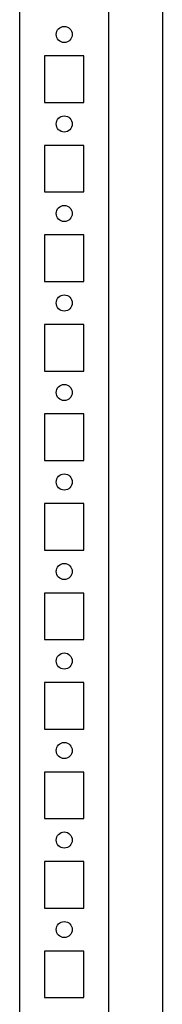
# Model space of a CAD drawing. Header units: inches. Extents: x 1399 to 7113, y 2289 to 6261.
# Tile 10 of 76: x 1954 to 1994, y 4517 to 4792. Entities that reach past the tile are written whole.
import ezdxf

# ---------------------------------------------------------------- set-up
doc = ezdxf.new("R2010")
doc.units = ezdxf.units.IN
doc.header["$MEASUREMENT"] = 0

# ---------------------------------------------------------------- blocks, each defined once
blk = doc.blocks.new('ENCL_FRONT')
for p, q in [((-400, 2066.5), (-400, 171.5)), ((-375, 171.5), (-375, 2066.5)), ((-360, 2061.57), (-360, 171.5)), ((-382, 1845.5), (-393, 1845.5)), ((-393, 1845.5), (-393, 1832.5)), ((-382, 1832.5), (-382, 1845.5)), ((-393, 1832.5), (-382, 1832.5)), ((-382, 1820.5), (-393, 1820.5)), ((-393, 1820.5), (-393, 1807.5)), ((-382, 1807.5), (-382, 1820.5)), ((-393, 1807.5), (-382, 1807.5)), ((-382, 1795.5), (-393, 1795.5)), ((-393, 1795.5), (-393, 1782.5)), ((-382, 1782.5), (-382, 1795.5)), ((-393, 1782.5), (-382, 1782.5)), ((-382, 1770.5), (-393, 1770.5)), ((-393, 1770.5), (-393, 1757.5)), ((-382, 1757.5), (-382, 1770.5)), ((-393, 1757.5), (-382, 1757.5)), ((-382, 1745.5), (-393, 1745.5)), ((-393, 1745.5), (-393, 1732.5)), ((-382, 1732.5), (-382, 1745.5)), ((-393, 1732.5), (-382, 1732.5)), ((-382, 1720.5), (-393, 1720.5)), ((-393, 1720.5), (-393, 1707.5)), ((-382, 1707.5), (-382, 1720.5)), ((-393, 1707.5), (-382, 1707.5)), ((-382, 1695.5), (-393, 1695.5)), ((-393, 1695.5), (-393, 1682.5)), ((-382, 1682.5), (-382, 1695.5)), ((-393, 1682.5), (-382, 1682.5)), ((-382, 1670.5), (-393, 1670.5)), ((-393, 1670.5), (-393, 1657.5)), ((-382, 1657.5), (-382, 1670.5)), ((-393, 1657.5), (-382, 1657.5)), ((-382, 1645.5), (-393, 1645.5)), ((-393, 1645.5), (-393, 1632.5)), ((-382, 1632.5), (-382, 1645.5)), ((-393, 1632.5), (-382, 1632.5)), ((-382, 1620.5), (-393, 1620.5)), ((-393, 1620.5), (-393, 1607.5)), ((-382, 1607.5), (-382, 1620.5)), ((-393, 1607.5), (-382, 1607.5)), ((-382, 1595.5), (-393, 1595.5)), ((-393, 1595.5), (-393, 1582.5)), ((-382, 1582.5), (-382, 1595.5)), ((-393, 1582.5), (-382, 1582.5))]:
    blk.add_line(p, q)
for centre in [(-387.5, 1851.5), (-387.5, 1826.5), (-387.5, 1801.5), (-387.5, 1776.5), (-387.5, 1751.5), (-387.5, 1726.5), (-387.5, 1701.5), (-387.5, 1676.5), (-387.5, 1651.5), (-387.5, 1626.5), (-387.5, 1601.5)]:
    blk.add_circle(centre, 2.25)

msp = doc.modelspace()

# ---------------------------------------------------------------- block references
msp.add_blockref('ENCL_FRONT', (2354.332, 2936.791))

doc.saveas('drawing.dxf')
